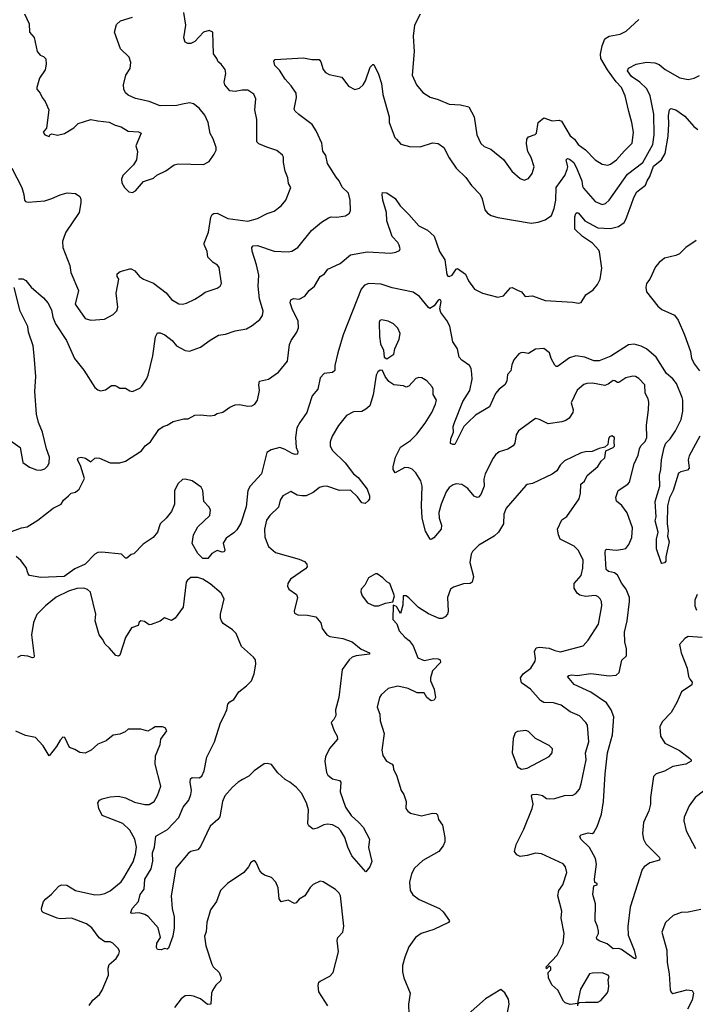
# Model space of a CAD drawing. Extents: x 1839239 to 1929705, y 762242 to 910352.
# Tile 94 of 256: x 1879293 to 1884156, y 805745 to 812834. Entities that reach past the tile are written whole.
import ezdxf

# ---------------------------------------------------------------- set-up
doc = ezdxf.new("R2010")
doc.units = 0

msp = doc.modelspace()

# ---------------------------------------------------------------- linework, layer by layer
at = {"layer": '0CON10XD'}
for points in [[(1879237.9, 811765), (1879308.6, 811625), (1879324, 811575), (1879328.1, 811535), (1879335, 811525.8), (1879355, 811520), (1879475, 811529.4), (1879525.8, 811545.8), (1879585, 811574.5), (1879635, 811587.1), (1879695, 811583.3), (1879725, 811562.5), (1879732.5, 811542.5), (1879733.1, 811515), (1879721.1, 811445), (1879625.8, 811305), (1879613.3, 811273.3), (1879602.3, 811237.7), (1879604, 811195), (1879653.8, 811065), (1879662, 811015), (1879716, 810885), (1879691.4, 810785), (1879765, 810683.3), (1879805, 810670), (1879903, 810677), (1879965, 810712.5), (1879993, 810737), (1880000, 810765), (1879987.5, 810865), (1880007.5, 810965), (1879994, 810985), (1879995.9, 811004.1), (1880017.5, 811022.5), (1880085, 811041.2), (1880095, 811041.2), (1880121.2, 811025), (1880155, 810986), (1880185, 810965.8), (1880256.6, 810936.6), (1880347.2, 810867.2), (1880385, 810818.8), (1880439.5, 810789.5), (1880465, 810786), (1880495, 810794.2), (1880555, 810822.5), (1880598.7, 810851.3), (1880628.3, 810871.7), (1880715, 810900.8), (1880735, 810916.2), (1880745.8, 810935), (1880729.8, 811049.8), (1880717, 811067), (1880686.6, 811086.6), (1880646.2, 811125), (1880642, 811165), (1880620.8, 811215), (1880620, 811225), (1880651.9, 811305), (1880668.5, 811411.5), (1880679.1, 811430.9), (1880691.2, 811438.8), (1880715, 811442), (1880792.1, 811402.1), (1880935.5, 811384.5), (1881005, 811402.9), (1881075, 811438.6), (1881125, 811455.8), (1881176.3, 811493.7), (1881209.2, 811535), (1881245.8, 811625), (1881228, 811655), (1881222.5, 811695), (1881203.2, 811743.2), (1881190.8, 811805), (1881191.4, 811845), (1881185, 811858.8), (1881145, 811893.3), (1881072.5, 811917.5), (1881015, 811940.8), (1880999.2, 811955), (1880999.5, 812115), (1880985.7, 812185), (1880993.8, 812265), (1880977.3, 812297.3), (1880935, 812326.2), (1880895, 812328), (1880845, 812318), (1880805, 812321.2), (1880770, 812365), (1880764.3, 812385), (1880776.1, 812446.1), (1880773.3, 812475), (1880743.3, 812515), (1880720.8, 812530.8), (1880712.5, 812555), (1880688.3, 812588.3), (1880683.3, 812745), (1880657.5, 812757.5), (1880616.7, 812745), (1880555, 812676.7), (1880525, 812663.8), (1880503.6, 812663.6), (1880485, 812672.5), (1880473.9, 812703.9), (1880489.4, 812795), (1880473.8, 812885)], [(1879327.6, 812877.6), (1879360.8, 812805), (1879363.2, 812745), (1879396.5, 812705), (1879418, 812605), (1879439.5, 812579.5), (1879465, 812570), (1879482.3, 812552.3), (1879484.3, 812515), (1879475.8, 812474.2), (1879435, 812412.5), (1879416.2, 812345), (1879416.7, 812335), (1879441.2, 812305), (1879453.9, 812273.9), (1879477.5, 812245), (1879503.3, 812185), (1879487, 812053), (1879463.3, 812025), (1879473.3, 812005), (1879505, 811992.5), (1879513.3, 812006.7), (1879525, 812012.5), (1879565, 812002.5), (1879615, 812013.8), (1879682.5, 812055), (1879715, 812086.2), (1879805, 812116.7), (1879855, 812106.7), (1879936.4, 812096.4), (1879980, 812075), (1880023.9, 812063.9), (1880075, 812031.2), (1880147.5, 812027.5), (1880168, 812018), (1880130, 811925), (1880141.2, 811885), (1880133.3, 811825), (1880111.7, 811788.3), (1880035, 811712.5), (1880026, 811685), (1880029.5, 811659.5), (1880047.5, 811625), (1880080, 811595), (1880105, 811590), (1880127.7, 811602.3), (1880185, 811670), (1880257, 811693), (1880280, 811715), (1880345, 811746.7), (1880405, 811788.8), (1880435, 811796), (1880615, 811791.2), (1880655.9, 811814.1), (1880693.8, 811865), (1880706.2, 811895), (1880706.2, 811915), (1880685.9, 811975.9), (1880663.3, 812015), (1880648.8, 812095), (1880626.6, 812146.6), (1880585, 812198), (1880545, 812229.2), (1880515, 812236.9), (1880464.5, 812225.5), (1880425, 812216), (1880305, 812213.8), (1880225, 812246), (1880126.8, 812266.8), (1880075, 812292), (1880055, 812308.8), (1880043.1, 812335), (1880040.8, 812365), (1880056.2, 812435), (1880087.3, 812482.7), (1880093.6, 812526.4), (1880081.2, 812565), (1880018, 812625), (1879976.7, 812745), (1879990.7, 812799.3), (1880020, 812825), (1880106.4, 812853.6)], [(1882175.7, 812875), (1882134, 812795), (1882124.3, 812715), (1882132.9, 812605), (1882117.5, 812435), (1882148.8, 812365), (1882195, 812311.2), (1882247, 812277), (1882305, 812260.8), (1882385, 812225.8), (1882465, 812220.8), (1882526.4, 812206.4), (1882563.1, 812135), (1882584.4, 812005), (1882612.8, 811942.8), (1882635, 811920.8), (1882685, 811902), (1882775, 811828.8), (1882835, 811743.8), (1882895, 811691.2), (1882925, 811678.8), (1882955, 811691.2), (1882982.7, 811727.3), (1882995.6, 811775), (1882975, 811843.3), (1882950, 811885), (1882940.7, 811940.7), (1882944.2, 811975), (1882955, 811991.2), (1883002, 812008), (1883012.3, 812017.7), (1883025.7, 812094.3), (1883065, 812128.8), (1883125, 812105.7), (1883175, 812110), (1883193.1, 812103.1), (1883255, 811999.1), (1883286.9, 811975), (1883313.3, 811935), (1883365, 811896.9), (1883435, 811824.3), (1883485.8, 811794.2), (1883525, 811788.1), (1883545, 811794.4), (1883588.1, 811825), (1883645, 811891.1), (1883701.9, 811945), (1883711.2, 812025), (1883699.5, 812095), (1883677.1, 812172.9), (1883650.6, 812285), (1883623.6, 812345), (1883586, 812386), (1883524.3, 812474.3), (1883475.7, 812555), (1883472.9, 812585), (1883484.4, 812645.6), (1883504.5, 812695.5), (1883535.4, 812714.6), (1883615, 812731.2), (1883658.3, 812751.7), (1883750, 812835)], [(1879993.9, 810193.9), (1880015, 810182.5), (1880055, 810182.5), (1880085, 810162.5), (1880105, 810157.5), (1880158.3, 810181.7), (1880173.3, 810195), (1880206, 810245), (1880217.5, 810275), (1880250.6, 810415), (1880269.7, 810550.3), (1880285, 810578.8), (1880305, 810580), (1880338, 810565), (1880390.6, 810525), (1880422, 810485), (1880485, 810452.5), (1880515, 810447.5), (1880595, 810475.8), (1880665, 810528), (1880725, 810563.3), (1880775, 810570), (1880845, 810594.2), (1880925, 810607.5), (1880967.6, 810632.4), (1881021.2, 810675), (1881040, 810705), (1881045.8, 810735), (1881018.8, 810825), (1881010.6, 810915), (1881013.3, 810995), (1880998.8, 811068.8), (1880967.3, 811167.3), (1880964, 811195), (1880972.5, 811205), (1881005, 811209.4), (1881125, 811167.5), (1881225, 811163.1), (1881252.1, 811167.9), (1881295.4, 811194.6), (1881394.6, 811315.4), (1881465, 811377.5), (1881515, 811408.6), (1881535, 811414.3), (1881575, 811412.9), (1881637.7, 811422.3), (1881667.7, 811442.3), (1881675, 811460), (1881672, 811535), (1881658.8, 811585), (1881615, 811628), (1881592.2, 811675), (1881569.8, 811699.8), (1881509.4, 811799.4), (1881496.2, 811856.2), (1881475, 811887.5), (1881466.9, 811945), (1881426.9, 812035), (1881399.1, 812079.1), (1881302.1, 812152.1), (1881276.2, 812175), (1881269.3, 812189.3), (1881285.8, 812275), (1881282, 812305), (1881248.3, 812358.3), (1881204.3, 812405), (1881162.1, 812472.1), (1881130, 812505), (1881122.5, 812535), (1881133, 812547), (1881335, 812558.8), (1881395, 812548.8), (1881447.7, 812547.7), (1881461.7, 812531.7), (1881477.3, 812475), (1881493.6, 812455), (1881520.9, 812440.9), (1881611.1, 812421.1), (1881660, 812355), (1881705, 812331.2), (1881739.7, 812340.3), (1881765, 812366.2), (1881782, 812395), (1881816.4, 812493.6), (1881835, 812512.5), (1881841.7, 812511.7), (1881875, 812443.3), (1881896.2, 812375), (1881907.3, 812295), (1881952.9, 812135), (1881953.2, 812093.2), (1881994, 811985), (1882005, 811973.3), (1882037.3, 811937.3), (1882098.3, 811921.7), (1882175, 811918.8), (1882265, 811947.5), (1882305, 811943.8), (1882346, 811915), (1882385, 811838.8), (1882435.7, 811765.7), (1882505, 811698.8), (1882545, 811641.2), (1882607.1, 811575), (1882620.6, 811545), (1882640.8, 811465), (1882660.9, 811440.9), (1882687.5, 811425), (1882735, 811410.8), (1882975, 811370), (1883025, 811376.7), (1883075, 811394.4), (1883120, 811425), (1883140, 811475), (1883153.1, 811535), (1883153.3, 811625), (1883216.5, 811713.5), (1883233.3, 811755), (1883238.2, 811775), (1883225.8, 811825), (1883235, 811834.2), (1883250.3, 811829.7), (1883281.2, 811805), (1883305.8, 811755.8), (1883338, 811675), (1883344.1, 811635), (1883351.7, 811621.7), (1883435, 811525.5), (1883485, 811504.5), (1883508.5, 811511.5), (1883535, 811534.4), (1883668.6, 811721.4), (1883778.7, 811805), (1883849.4, 811935), (1883860.2, 812005), (1883858.4, 812155), (1883831.2, 812285), (1883806.1, 812336.1), (1883757.3, 812385), (1883695.6, 812425), (1883668.6, 812465), (1883676, 812485), (1883731.2, 812515), (1883805, 812528.6), (1883865, 812524.5), (1883895, 812512.5), (1883938.6, 812475), (1884043.8, 812415), (1884105, 812402.9), (1884146.6, 812413.4), (1884185, 812433.1)], [(1879235, 809150), (1879306.4, 809176.4), (1879347, 809183), (1879425, 809230), (1879535, 809316.2), (1879592.5, 809345), (1879607.5, 809375), (1879643.9, 809406.1), (1879663.9, 809426.1), (1879695, 809432.5), (1879722.5, 809455), (1879759.3, 809530.7), (1879732, 809625), (1879708.8, 809665), (1879715, 809680), (1879735, 809683.8), (1879766.4, 809676.4), (1879805, 809650), (1879833.9, 809676.1), (1879845, 809678.8), (1879867, 809677), (1879944.1, 809644.1), (1880015, 809644.2), (1880054.4, 809655.6), (1880170, 809730), (1880196.2, 809765), (1880235.5, 809794.5), (1880295, 809883.8), (1880325, 809906), (1880355.9, 809914.1), (1880398.3, 809941.7), (1880475, 809960), (1880505, 809961.2), (1880555, 809986.2), (1880595, 809990), (1880665, 809982), (1880695, 809986.2), (1880715, 809998), (1880755, 810008.6), (1880805.3, 810044.7), (1880845, 810061.2), (1880875, 810063.1), (1880935, 810051.2), (1880965, 810054.5), (1880985, 810065.8), (1881004.4, 810095), (1881019.2, 810165), (1881014.2, 810205), (1881018.8, 810231.2), (1881083, 810247), (1881155, 810296), (1881221.4, 810375), (1881235, 810496.7), (1881246.9, 810525), (1881288.9, 810585), (1881299.1, 810615), (1881296.4, 810665), (1881256.9, 810745), (1881240.8, 810795), (1881245, 810816.7), (1881265, 810826), (1881305, 810821.4), (1881345, 810844.4), (1881376.4, 810883.7), (1881415.6, 810915), (1881455, 810985.8), (1881487.5, 811005), (1881511.7, 811038.3), (1881600.2, 811079.8), (1881675, 811140.4), (1881795, 811162.5), (1881965, 811152.2), (1882000.3, 811159.7), (1882026.7, 811173.3), (1882030.8, 811185), (1882025, 811210), (1882015, 811230), (1881975, 811273.8), (1881936.4, 811385), (1881932.9, 811445), (1881907.5, 811535), (1881902.5, 811575), (1881905, 811590), (1881935, 811587.5), (1881995.9, 811545.9), (1882031.2, 811495), (1882095, 811432.5), (1882165, 811350), (1882228.3, 811318.3), (1882276.7, 811275), (1882315.8, 811165.8), (1882354, 811105), (1882368.6, 810998.6), (1882375, 810988.1), (1882385, 810985.6), (1882405.4, 810994.6), (1882435, 811038.8), (1882445, 811043.8), (1882502.3, 811002.3), (1882523.8, 810955), (1882566.7, 810895), (1882625, 810866.2), (1882735, 810836.2), (1882775, 810846.2), (1882825, 810903.8), (1882837.5, 810905), (1882875, 810886), (1882905, 810874.2), (1882932.2, 810842.2), (1882985, 810846.7), (1883075, 810811.5), (1883275, 810800.8), (1883315, 810793.8), (1883335, 810797.5), (1883367.6, 810852.4), (1883420.6, 810889.4), (1883452.1, 810927.9), (1883471.1, 810965), (1883482.7, 811045), (1883467.3, 811162.7), (1883460.6, 811175), (1883415, 811224.4), (1883344.2, 811274.2), (1883288.6, 811325), (1883289.4, 811415), (1883295, 811440), (1883305, 811446.2), (1883315, 811441.2), (1883360, 811385), (1883455, 811336), (1883545, 811330.9), (1883604.1, 811345.9), (1883642.9, 811375), (1883655.6, 811395), (1883697.1, 811507.1), (1883712.9, 811555), (1883734.6, 811595.4), (1883797.6, 811642.4), (1883809.1, 811675), (1883829.3, 811705), (1883855, 811780.4), (1883912.1, 811825), (1883939.4, 811870.6), (1883961.4, 811995), (1883966.2, 812085), (1883961.8, 812145), (1883968.8, 812185), (1883980, 812195), (1884015, 812185.7), (1884079.8, 812139.8), (1884145.8, 812065), (1884175, 812044.4)], [(1884161.2, 811245), (1884087, 811193), (1884040.9, 811149.1), (1884015, 811137.1), (1883935, 811117.5), (1883895, 811085.8), (1883870, 811055), (1883827.5, 810965), (1883805.5, 810934.5), (1883798.6, 810905), (1883804.2, 810875), (1883885, 810771.4), (1883915, 810746.9), (1884005, 810705.8), (1884031.5, 810671.5), (1884078.2, 810565), (1884120.4, 810445), (1884128.9, 810395), (1884149.4, 810355), (1884186.9, 810305)], [(1879285, 810967.5), (1879315, 810967.5), (1879337, 810957), (1879375, 810908), (1879465, 810832.9), (1879495.5, 810795), (1879522.5, 810745), (1879531.5, 810691.5), (1879552.1, 810645), (1879631.3, 810525), (1879686.7, 810395), (1879755, 810310), (1879835, 810186.2), (1879855, 810168.8), (1879875, 810161.2), (1879910.7, 810169.3), (1879955, 810200), (1879980.7, 810200.7), (1879993.9, 810193.9)], [(1879205, 809818.8), (1879295.8, 809755), (1879316.7, 809645), (1879365, 809613.3), (1879415, 809593.3), (1879445, 809590), (1879475, 809600), (1879495, 809621.2), (1879505, 809643.3), (1879508.9, 809685), (1879486.4, 809745), (1879458.2, 809865), (1879429.2, 809935), (1879414.6, 809995), (1879402.6, 810157.4), (1879408.5, 810265), (1879396.7, 810416.7), (1879389.5, 810485), (1879357.5, 810585), (1879351.1, 810625), (1879295.6, 810735), (1879254.2, 810905)], [(1882798.3, 810231.7), (1882784.4, 810205.6), (1882745, 810174.2), (1882717.6, 810142.4), (1882675, 810048), (1882573.7, 809986.3), (1882518, 809935), (1882490.8, 809905), (1882425, 809776.7), (1882410, 809775), (1882393.6, 809783.6), (1882396.1, 809816.1), (1882414.4, 809865), (1882414, 809905), (1882421.5, 809935), (1882482.7, 810085), (1882532.2, 810165), (1882550.5, 810245), (1882548.5, 810285), (1882542.6, 810322.6), (1882531.4, 810345), (1882475, 810382.2), (1882456.5, 810405), (1882443.5, 810465), (1882411.2, 810515), (1882388.7, 810628.7), (1882367.8, 810667.8), (1882324.4, 810725), (1882318, 810752), (1882326.2, 810806.2), (1882325, 810816), (1882315, 810820.8), (1882305, 810815.8), (1882275.3, 810774.7), (1882245, 810756), (1882235, 810761.2), (1882171.9, 810841.9), (1882125, 810871.8), (1881975, 810903.8), (1881895, 810930.4), (1881805, 810935.5), (1881775, 810923.1), (1881751.8, 810895), (1881620.4, 810565), (1881582.3, 810435), (1881562.5, 810345), (1881561.7, 810308.3), (1881545, 810293.3), (1881485, 810286), (1881455, 810256.2), (1881439.2, 810175), (1881398.6, 810125), (1881372.9, 810045), (1881360, 810005), (1881308.8, 809935), (1881288.8, 809895), (1881277.5, 809825), (1881284.3, 809755), (1881296, 809725), (1881293.3, 809706.7), (1881276.2, 809703.8), (1881255, 809710.8), (1881205, 809739.4), (1881165, 809754), (1881102.7, 809737.3), (1881072.1, 809717.9), (1881032.7, 809565), (1880951.4, 809475), (1880934.4, 809445), (1880924.3, 809325.7), (1880885, 809208.8), (1880855, 809160.8), (1880835, 809140), (1880778.3, 809101.7), (1880757.5, 809065), (1880770, 809015), (1880765, 809002.5), (1880750.7, 809000.7), (1880715, 809012.5), (1880675, 808990), (1880647.5, 808955), (1880611.2, 808955), (1880575, 808990), (1880535, 809062), (1880544.6, 809125.4), (1880575, 809182.9), (1880660.8, 809265), (1880665.8, 809305), (1880655, 809326.7), (1880618, 809365), (1880610.4, 809445), (1880598.8, 809468.8), (1880535, 809514.4), (1880485, 809526), (1880465, 809524.2), (1880435, 809495.8), (1880408.5, 809445), (1880407.1, 809345), (1880386.2, 809293.8), (1880348.6, 809245), (1880304.6, 809205.4), (1880284.4, 809145), (1880255, 809107.1), (1880181.1, 809058.9), (1880115, 808987.5), (1880095, 808982.5), (1880065, 808957.5), (1880055, 808957.5), (1880025, 808986.2), (1879885, 809001.4), (1879855, 808999.2), (1879833.7, 808986.3), (1879765, 808913.8), (1879689.3, 808880.7), (1879613.3, 808825), (1879445, 808818.1), (1879365, 808832.7), (1879355, 808843.8), (1879339.1, 808889.1), (1879300.9, 808940.9), (1879268.3, 808968.3)], [(1881935, 810392.5), (1881986, 810425), (1881992.2, 810465), (1882024.4, 810535), (1882030.8, 810575), (1882015, 810613.3), (1881983.3, 810645), (1881945, 810664), (1881896.4, 810673.6), (1881885, 810667.5), (1881881.2, 810655), (1881882.7, 810552.7), (1881891.1, 810501.1), (1881912, 810455), (1881917.5, 810405), (1881935, 810392.5)], [(1884188.9, 809835), (1884112.5, 809695), (1884104.3, 809664.3), (1884112, 809605), (1884099.1, 809590.9), (1884050.4, 809579.6), (1884035, 809568.8), (1883996.7, 809445), (1883969.1, 809390.9), (1883954.4, 809335), (1883953.3, 809205), (1883960, 809155), (1883955.8, 809115.8), (1883968.1, 809075), (1883943.6, 808966.4), (1883942.5, 808935), (1883935, 808922.5), (1883915, 808920), (1883910, 808925), (1883877.1, 809025), (1883877.5, 809095), (1883887.5, 809145), (1883866.9, 809225), (1883873.1, 809255), (1883867.5, 809365), (1883900.4, 809475), (1883897.3, 809555), (1883906.7, 809595), (1883912, 809665), (1883932.5, 809755), (1883944.7, 809785.3), (1883975, 809815.7), (1884013.8, 809875), (1884053.6, 809955), (1884066, 810015), (1884066.7, 810095), (1884060.7, 810115), (1884019.6, 810215), (1883995, 810248.1), (1883947.8, 810287.8), (1883875, 810405.4), (1883805, 810465.4), (1883765, 810484.6), (1883715, 810497.3), (1883675, 810492.2), (1883548.4, 810411.6), (1883465, 810379.3), (1883425, 810377.5), (1883361.2, 810405), (1883295, 810414.6), (1883250.2, 810399.8), (1883165, 810336.2), (1883155, 810336.2), (1883145, 810346.7), (1883119.4, 810395), (1883107.1, 810435), (1883065, 810466.7), (1883005, 810462.5), (1882955, 810430), (1882915, 810438.8), (1882900, 810435), (1882885, 810427.5), (1882850, 810385), (1882835, 810350), (1882827.5, 810305), (1882805, 810280), (1882798.3, 810231.7)], [(1884205, 808386.2), (1884105, 808393.1), (1884081.1, 808378.9), (1884042.5, 808335), (1884054.6, 808274.6), (1884097.1, 808165), (1884106.9, 808105), (1884116, 808085), (1884133.8, 808065), (1884131.2, 808045), (1884056.4, 807995), (1884022.7, 807917.3), (1883983.1, 807846.9), (1883918.7, 807781.3), (1883900, 807745), (1883905.6, 807675), (1883937.1, 807625), (1884043, 807573), (1884116, 807515), (1884125.8, 807505), (1884125.8, 807495), (1884086.7, 807475), (1883993.1, 807456.9), (1883935, 807422.5), (1883875, 807404.4), (1883854.4, 807385), (1883833.7, 807233.7), (1883832.5, 807185), (1883821.1, 807138.9), (1883783.8, 807055), (1883775.5, 806975), (1883781.8, 806935), (1883799.3, 806899.3), (1883896.2, 806805), (1883901.2, 806795), (1883897.1, 806782.9), (1883827.3, 806762.7), (1883788.8, 806735), (1883774.3, 806715.7), (1883687.8, 806445), (1883669.2, 806305), (1883672.3, 806242.3), (1883715.8, 806135), (1883728, 806085), (1883725, 806072.5), (1883715, 806073.8), (1883625, 806140), (1883605, 806146.2), (1883565, 806144.2), (1883520.6, 806180.6), (1883462.8, 806202.8), (1883446.2, 806215), (1883444, 806225), (1883459.2, 806255), (1883458.9, 806271.1), (1883452.5, 806305), (1883434, 806345), (1883437.9, 806467.9), (1883419.2, 806535), (1883425, 806597.5), (1883449.2, 806605), (1883449.2, 806615), (1883433.1, 806623.1), (1883430, 806645), (1883445.5, 806755), (1883436.5, 806795), (1883394.6, 806874.6), (1883332.5, 806935), (1883323.8, 806955), (1883334.2, 806965.8), (1883385, 806980), (1883414.2, 806974.2), (1883425, 806981.2), (1883448.9, 807025), (1883480.5, 807115), (1883494.7, 807205), (1883506.8, 807405), (1883524.7, 807555), (1883560.6, 807685), (1883570.4, 807815), (1883550, 807865), (1883516.7, 807916.7), (1883402.7, 807992.7), (1883285, 808048.5), (1883236.7, 808105), (1883245, 808113.3), (1883265, 808117.8), (1883305, 808113.5), (1883405, 808127.1), (1883535, 808111.1), (1883585, 808114.4), (1883606.6, 808133.4), (1883626.6, 808223.4), (1883659.5, 808255), (1883660.9, 808305), (1883648.2, 808355), (1883646.9, 808425), (1883666.1, 808505), (1883682.7, 808645), (1883681.2, 808675), (1883658.4, 808735), (1883626.5, 808775), (1883595, 808834.5), (1883575, 808851.8), (1883531.8, 808861.8), (1883514.2, 808875), (1883508.1, 808995), (1883510, 809015), (1883517.5, 809022.5), (1883585, 809015.7), (1883635, 809021.2), (1883655, 809028), (1883677.1, 809055), (1883699.1, 809105), (1883703.3, 809175), (1883664.2, 809284.2), (1883626.7, 809336.7), (1883587.4, 809367.4), (1883583.3, 809395), (1883600.8, 809445), (1883669.8, 809490.2), (1883681.9, 809505), (1883714.6, 809635.4), (1883745, 809700), (1883753.5, 809745), (1883763.5, 809765), (1883795, 809797.5), (1883807.8, 809825), (1883804.4, 809914.4), (1883819.2, 810025), (1883820.2, 810080.2), (1883815.4, 810105), (1883795.9, 810145.9), (1883792.3, 810205), (1883750.3, 810250.3), (1883725, 810264.2), (1883705, 810267.1), (1883656.7, 810255), (1883605, 810222.9), (1883595, 810221.4), (1883576, 810235), (1883563.6, 810236.4), (1883529.7, 810210.3), (1883505, 810201.4), (1883415, 810217.3), (1883374.5, 810215.5), (1883352.8, 810207.2), (1883305, 810166), (1883263.1, 810075), (1883275.6, 810025), (1883274.4, 810005), (1883248.1, 809965), (1883225, 809948.2), (1883195, 809937.9), (1883095.7, 809925.7), (1883035, 809956.2), (1883005, 809963.3), (1882883.8, 809875), (1882866.2, 809845), (1882856.2, 809785), (1882845, 809766.7), (1882807.3, 809742.7), (1882745, 809724), (1882717.9, 809702.1), (1882701.7, 809678.3), (1882642.5, 809565), (1882633.6, 809525), (1882635.5, 809475), (1882611.9, 809415), (1882595, 809395.8), (1882585, 809394.2), (1882565, 809404.4), (1882519.5, 809459.5), (1882475, 809488.6), (1882435, 809492.5), (1882413.6, 809486.4), (1882383.7, 809466.3), (1882361.5, 809435), (1882325.6, 809345), (1882310, 809285), (1882312.9, 809245), (1882329.2, 809195), (1882325.8, 809165), (1882275, 809102.5), (1882255, 809091.2), (1882247.5, 809095), (1882215, 809152.5), (1882191.1, 809245), (1882184.4, 809335), (1882190.6, 809475), (1882179.4, 809515), (1882145, 809571.2), (1882117.4, 809597.4), (1882095, 809607.1), (1882065, 809609.2), (1881995, 809572.5), (1881981.2, 809595), (1881981.2, 809615), (1881998.9, 809685), (1882035, 809755.7), (1882105, 809803.3), (1882150.4, 809849.6), (1882210.9, 809929.1), (1882258.9, 810005), (1882286.7, 810065), (1882292.9, 810095), (1882269.2, 810135), (1882268.1, 810175), (1882261.5, 810191.5), (1882223.7, 810233.7), (1882186.7, 810256.7), (1882165, 810258.9), (1882145, 810250.5), (1882095, 810196), (1882075, 810188.8), (1882055, 810198.8), (1881985, 810205.8), (1881949.7, 810229.7), (1881923.3, 810265), (1881905, 810307.5), (1881888.3, 810311.7), (1881870.7, 810299.3), (1881860, 810275), (1881837.6, 810132.4), (1881812.9, 810055), (1881785, 810030), (1881755, 810014.3), (1881695, 810011.4), (1881645, 809984), (1881586.9, 809913.1), (1881542.2, 809835), (1881527.8, 809795), (1881528.1, 809765), (1881541.9, 809735), (1881634.7, 809644.7), (1881694.7, 809564.7), (1881728.7, 809538.7), (1881794, 809455), (1881811.2, 809405), (1881810, 809385), (1881800.5, 809369.5), (1881779.3, 809350.7), (1881756.4, 809356.4), (1881725, 809398.8), (1881675, 809447.5), (1881595, 809444), (1881505, 809475.6), (1881475.6, 809474.4), (1881450, 809465), (1881405, 809430), (1881355, 809407.1), (1881325, 809405.7), (1881291.3, 809411.3), (1881245, 809437.1), (1881186.2, 809405), (1881168.8, 809375), (1881155, 809323.3), (1881092.5, 809265), (1881069.8, 809230.2), (1881055.6, 809165), (1881057.9, 809107.9), (1881085, 809041.2), (1881135, 808999.2), (1881305, 808950), (1881342.3, 808932.3), (1881360, 808915), (1881361.2, 808895), (1881349.7, 808880.3), (1881241.2, 808805), (1881222, 808775), (1881221.2, 808755), (1881230, 808735), (1881285.9, 808695.9), (1881293.8, 808675), (1881268, 808575), (1881271.7, 808561.7), (1881295, 808548.8), (1881365, 808547.5), (1881424.2, 808534.2), (1881461.2, 808491.2), (1881469.7, 808449.7), (1881504.4, 808404.4), (1881525, 808394.2), (1881618.6, 808378.6), (1881686.2, 808355), (1881751.1, 808301.1), (1881810, 808275), (1881810, 808265), (1881715, 808254.6), (1881685, 808243.6), (1881663.8, 808226.2), (1881613.2, 808155), (1881591.1, 807955), (1881567.1, 807865), (1881569.2, 807825), (1881554.3, 807795.7), (1881534, 807775), (1881556.2, 807715), (1881578.8, 807675), (1881581.2, 807655), (1881522.6, 807587.4), (1881493.6, 807526.4), (1881490, 807495), (1881502.2, 807415), (1881511.4, 807395), (1881545, 807369.4), (1881595, 807356), (1881604, 807345), (1881600.5, 807275), (1881637.9, 807165), (1881680, 807105), (1881735, 807053.1), (1881765, 807020), (1881812, 806935), (1881804, 806875), (1881827.7, 806772.3), (1881813.8, 806735), (1881785, 806700), (1881684.2, 806815), (1881655, 806876.7), (1881634.4, 806945), (1881604.7, 806994.7), (1881585.3, 807015.3), (1881545, 807037.8), (1881508.8, 807041.2), (1881483, 807037), (1881435, 807012.5), (1881405.9, 807005.9), (1881375, 807030), (1881368, 807045), (1881371.8, 807145), (1881356.7, 807195), (1881322.5, 807265), (1881285, 807306.9), (1881238.6, 807345), (1881204, 807364), (1881150.8, 807410.8), (1881105, 807470.8), (1881075, 807480), (1881053.1, 807476.9), (1880980, 807425), (1880942.3, 807387.7), (1880897.1, 807362.9), (1880865.7, 807344.3), (1880825, 807308.6), (1880769.4, 807245), (1880752.7, 807205), (1880733.8, 807095), (1880720, 807075), (1880665, 807026.7), (1880595, 806882), (1880575, 806856.2), (1880525.9, 806844.1), (1880505, 806831.2), (1880417.1, 806725), (1880384.4, 806525), (1880390, 806435), (1880405.6, 806375), (1880404, 806295), (1880395.8, 806235), (1880365, 806150), (1880355, 806142.5), (1880335, 806147.5), (1880315, 806137.5), (1880285, 806140), (1880277.5, 806155), (1880281.2, 806185), (1880307.5, 806225), (1880290, 806295), (1880217.4, 806377.4), (1880195, 806390.8), (1880152.5, 806402.5), (1880095, 806400), (1880093.3, 806405), (1880102.5, 806435), (1880148.9, 806485), (1880159.7, 806535), (1880188.8, 806575), (1880194.3, 806645), (1880240.1, 806719.9), (1880250.4, 806775), (1880249.2, 806835), (1880264.1, 806875.9), (1880274, 806956), (1880357.4, 807002.6), (1880439.8, 807090.2), (1880469.4, 807165), (1880510, 807215), (1880525.6, 807255), (1880530.6, 807285), (1880519.4, 807345), (1880522.4, 807367.6), (1880535, 807379.2), (1880585, 807376.7), (1880605, 807388), (1880620, 807425), (1880640, 807525), (1880696.2, 807635), (1880737.8, 807772.2), (1880762.6, 807817.4), (1880784.1, 807865.9), (1880792, 807905), (1880805, 807923.3), (1880835, 807940), (1880870, 807995), (1880925, 808037.5), (1880961.4, 808075), (1880981.4, 808125), (1880993.1, 808195), (1880989.5, 808225), (1880976.7, 808245), (1880890.7, 808320.7), (1880850.5, 808415), (1880825, 808440.6), (1880757.8, 808487.8), (1880745.8, 808505), (1880739.2, 808525), (1880739.4, 808555), (1880765.7, 808665), (1880743.8, 808705), (1880665, 808772.5), (1880611.2, 808805), (1880575, 808816.9), (1880525, 808818.8), (1880500.3, 808799.7), (1880492, 808785), (1880468.8, 808605), (1880412.5, 808525), (1880385, 808507.5), (1880335, 808527.5), (1880305, 808502.5), (1880239.3, 808480.7), (1880225, 808477.5), (1880192.4, 808502.4), (1880165, 808506.9), (1880152.4, 808497.6), (1880145, 808473.3), (1880097.5, 808455), (1880053.8, 808385), (1880015, 808260), (1880005, 808251.2), (1879985, 808256), (1879939.8, 808309.8), (1879907.6, 808337.6), (1879888.5, 808375), (1879864.4, 808405), (1879837.1, 808505), (1879841.4, 808555), (1879802.3, 808712.3), (1879781.2, 808731.2), (1879755, 808741.2), (1879705, 808739.4), (1879645, 808720), (1879554.7, 808675.3), (1879480, 808615), (1879417.4, 808552.6), (1879391.8, 808495), (1879379.3, 808405), (1879398.3, 808251.7), (1879395, 808242.5), (1879385, 808240), (1879352.7, 808252.7)], [(1883310, 805735), (1883310, 805750), (1883256.1, 805743.9), (1883220, 805755), (1883207.7, 805767.7), (1883165.8, 805845.8), (1883123.8, 805885), (1883100, 805935), (1883097, 805973), (1883115, 805992.5), (1883115, 806010), (1883105, 806020), (1883085, 806000), (1883082.5, 806015), (1883160.9, 806099.1), (1883204.6, 806185), (1883211.9, 806255), (1883191.4, 806365), (1883194.4, 806415), (1883166.4, 806525), (1883174.6, 806565.4), (1883202.9, 806605), (1883231.4, 806695), (1883222, 806735), (1883205, 806756), (1883047.8, 806827.8), (1883005, 806832.2), (1882945, 806815.8), (1882895, 806810), (1882871.2, 806821.2), (1882853.3, 806845), (1882866, 806895), (1882921.4, 807005), (1882981.2, 807155), (1882988, 807185), (1882977.5, 807245), (1882985, 807256.2), (1883015, 807258), (1883055, 807248.8), (1883085, 807226.7), (1883105, 807223.3), (1883145, 807227.5), (1883215, 807249.2), (1883275, 807250.8), (1883295, 807264), (1883322, 807295), (1883335, 807332.5), (1883369.1, 807505), (1883364.5, 807555.5), (1883388.6, 807635), (1883380, 807755), (1883368.8, 807775), (1883323.2, 807823.2), (1883255, 807851.9), (1883190, 807900), (1883135, 807914.5), (1883065, 807918.5), (1883042.5, 807932.5), (1882970.8, 808015), (1882905, 808060.8), (1882896.9, 808095), (1882915.9, 808124.1), (1882971.1, 808165), (1883003.3, 808215), (1883006.5, 808235), (1882997.5, 808285), (1883009.3, 808310.7), (1883033.6, 808316.4), (1883105, 808309.1), (1883145, 808291.5), (1883185, 808283.6), (1883347.5, 808325), (1883385, 808366.2), (1883458.5, 808481.5), (1883482.9, 808615), (1883481.4, 808645), (1883471.4, 808665), (1883455, 808680.6), (1883435, 808687.9), (1883365, 808681.5), (1883325, 808690.9), (1883304.5, 808705), (1883285, 808741.2), (1883283.6, 808775), (1883335, 808832.5), (1883347.3, 808885), (1883348.2, 808945), (1883312.2, 809015), (1883285, 809043.3), (1883184.2, 809095), (1883170, 809125), (1883164, 809165), (1883195, 809233.3), (1883231.7, 809258.3), (1883319.2, 809385), (1883329.2, 809425), (1883331.1, 809488.9), (1883357.9, 809512.1), (1883377.3, 809552.7), (1883455, 809616.2), (1883479.2, 809655), (1883505, 809680.8), (1883510.8, 809729.2), (1883565, 809754.1), (1883575, 809764.5), (1883570.7, 809795), (1883575.3, 809825.3), (1883555, 809839.2), (1883539.3, 809830.7), (1883530.9, 809815), (1883525.5, 809774.5), (1883505, 809756.7), (1883465, 809748), (1883414.2, 809725.8), (1883365, 809724), (1883335, 809716), (1883215, 809658), (1883183.2, 809626.8), (1883160, 809585), (1883125, 809561.2), (1882985, 809494.2), (1882945, 809488), (1882935, 809481.2), (1882793.9, 809316.1), (1882778.2, 809275), (1882775.7, 809205), (1882740, 809145), (1882708.8, 809115), (1882598.6, 809051.4), (1882552.2, 809005), (1882542.2, 808985), (1882532.5, 808925), (1882559.2, 808825), (1882550, 808785), (1882535, 808775.8), (1882488.3, 808771.7), (1882415, 808749.2), (1882393.8, 808735), (1882372.9, 808675), (1882378, 808575), (1882372, 808555), (1882355.5, 808534.5), (1882335, 808523.1), (1882311.7, 808521.7), (1882235, 808555.8), (1882162.5, 808602.5), (1882095, 808672), (1882075, 808686.2), (1882052.5, 808685), (1882050.7, 808619.3), (1882035, 808560), (1882005, 808610), (1881981.7, 808618.3), (1881980, 808515), (1882007.5, 808485), (1882025, 808433.3), (1882065, 808387.5), (1882097.5, 808365), (1882125, 808326.7), (1882158.9, 808238.9), (1882205, 808220.6), (1882274, 808234), (1882305, 808233.3), (1882320, 808225), (1882322.5, 808205), (1882264.2, 808145), (1882250.8, 808095), (1882250.8, 808075), (1882275.8, 808015), (1882286.2, 807955), (1882277.5, 807935), (1882255, 807931.2), (1882224.3, 807954.3), (1882205, 807986.7), (1882155, 807988), (1882088.8, 808018.8), (1882015, 808036.7), (1881945, 808020), (1881895, 807973.3), (1881884, 807955), (1881866.2, 807885), (1881886, 807835), (1881887.5, 807785), (1881915.7, 807695), (1881898.8, 807575), (1881905.9, 807535.9), (1881932.5, 807495), (1881973, 807473), (1881981.7, 807461.7), (1881983.8, 807435), (1882005.9, 807395.9), (1882039.2, 807285), (1882058.6, 807255), (1882075.6, 807205), (1882073.3, 807155), (1882086.2, 807135), (1882105, 807120.6), (1882185, 807101.9), (1882265, 807122), (1882289.5, 807119.5), (1882299.5, 807109.5), (1882306.7, 807075), (1882336.2, 807035), (1882353.8, 806945), (1882353.3, 806915), (1882340, 806885), (1882310, 806845), (1882195, 806780.8), (1882135.7, 806725), (1882114.2, 806685), (1882099.2, 806625), (1882104.2, 806565), (1882122.4, 806532.4), (1882168.7, 806498.7), (1882315, 806433.8), (1882341.7, 806411.7), (1882387, 806347), (1882380, 806335), (1882275, 806283.8), (1882182.5, 806255), (1882141.2, 806225), (1882095, 806160), (1882064.3, 806085), (1882049.2, 806025), (1882048.3, 805978.3), (1882058.8, 805935), (1882103.3, 805825), (1882091.1, 805745), (1882092.9, 805675)], [(1881875, 808613.3), (1881925, 808633.3), (1881978.3, 808641.7), (1881990, 808685), (1881956.2, 808775), (1881936.1, 808786.1), (1881906.1, 808816.1), (1881865, 808843.3), (1881855, 808843.8), (1881803.3, 808815), (1881776.7, 808763.3), (1881750, 808735), (1881747.5, 808715), (1881757.5, 808685), (1881796.7, 808635), (1881845, 808614), (1881875, 808613.3)], [(1884170, 808695), (1884153.3, 808655), (1884152.5, 808615), (1884164, 808584)], [(1879352.7, 808252.7), (1879305, 808255.7), (1879277.6, 808242.4)], [(1879887.5, 805847.5), (1879932.5, 805955), (1879930, 806005), (1879938.3, 806031.7), (1879988, 806075), (1880008, 806105), (1880011.2, 806125), (1880003.3, 806145), (1879964.2, 806184.2), (1879945, 806194), (1879905, 806195.7), (1879865, 806222.9), (1879813.5, 806295), (1879775, 806325.4), (1879665, 806364.2), (1879585, 806360), (1879564.2, 806364.2), (1879462.5, 806405), (1879453.3, 806415), (1879450, 806435), (1879465.8, 806485), (1879480.8, 806505), (1879521.7, 806538.3), (1879575, 806596), (1879595, 806606.2), (1879633, 806603), (1879695, 806563.5), (1879833.7, 806533.7), (1879875, 806535.6), (1879905, 806542.2), (1879945, 806562.5), (1880023.8, 806626.2), (1880043.5, 806655), (1880109.2, 806770.8), (1880127.9, 806825), (1880132.8, 806877.2), (1880121.5, 806935), (1880085, 806998.9), (1880035, 807046.2), (1879888, 807105), (1879863.1, 807155), (1879856, 807195), (1879868.8, 807215), (1879887.5, 807225), (1879945, 807238.1), (1880005, 807242.9), (1880055, 807231.4), (1880120.8, 807200.8), (1880195, 807184.5), (1880225, 807184.4), (1880260.6, 807205), (1880285, 807248.8), (1880308.5, 807315), (1880268.1, 807475), (1880270, 807535), (1880303.3, 807615), (1880310, 807655), (1880352.5, 807715), (1880340, 807735), (1880321.7, 807741.7), (1880268.3, 807741.7), (1880249.3, 807730.7), (1880215, 807712.5), (1880165, 807726.2), (1880075, 807725.8), (1880052.3, 807707.7), (1880015, 807691.2), (1879965, 807682), (1879915, 807641.2), (1879855, 807618.8), (1879807.5, 807575), (1879765, 807553.8), (1879725, 807558.8), (1879690.7, 807580.7), (1879652.5, 807595), (1879617.5, 807665), (1879605, 807667.5), (1879583.9, 807646.1), (1879558.8, 807601.2), (1879505, 807533.3), (1879461.2, 807605), (1879406.4, 807666.4), (1879335, 807680), (1879265, 807711.4)], [(1882905, 807438.5), (1882945, 807444.5), (1883105, 807528.8), (1883126.2, 807555), (1883128.8, 807585), (1883105, 807608.8), (1883005, 807659.2), (1882955, 807709.2), (1882935, 807715.7), (1882875, 807710), (1882859.3, 807700.7), (1882845, 807660), (1882838.6, 807555), (1882877.1, 807455), (1882905, 807438.5)], [(1884275.8, 807325), (1884155.5, 807234.5), (1884111.2, 807175), (1884075, 807092.5), (1884074.2, 807065.8), (1884089.2, 806995), (1884158, 806868)], [(1881511.4, 805735), (1881446, 805835), (1881440.5, 805879.5), (1881446.4, 805903.6), (1881455, 805912.5), (1881525, 805946.7), (1881550, 805975), (1881587.3, 806122.7), (1881577.5, 806205), (1881584, 806225), (1881618, 806265), (1881625, 806307.5), (1881601.4, 806525), (1881592.5, 806545), (1881565, 806572.5), (1881477, 806627), (1881455, 806632), (1881405, 806607.5), (1881382.9, 806585), (1881346, 806525), (1881305, 806501.4), (1881283.3, 806475), (1881271.7, 806471.7), (1881225, 806494.3), (1881175, 806483.8), (1881160, 806505), (1881154.3, 806584.3), (1881136.2, 806625), (1881105, 806658), (1881054.4, 806674.4), (1881037.3, 806687.3), (1881021.2, 806705), (1880996.1, 806766.1), (1880985, 806777.5), (1880975, 806777.5), (1880957.5, 806765), (1880941.2, 806735), (1880905.9, 806694.1), (1880790, 806615), (1880738.8, 806565), (1880708.8, 806485), (1880666, 806425), (1880640.6, 806335), (1880634.3, 806265.7), (1880624.3, 806235), (1880633.9, 806166.1), (1880675.7, 806035), (1880685.8, 806015), (1880728.1, 805975), (1880744.3, 805935), (1880738, 805915), (1880705, 805882), (1880681.9, 805845), (1880674.4, 805824.4), (1880668.8, 805745), (1880645, 805744.4), (1880595.4, 805785.4), (1880545, 805804.3), (1880515, 805809.4), (1880484.3, 805805.7), (1880455.8, 805784.2), (1880407.4, 805722.6)], [(1884195, 806428.8), (1884105, 806409.1), (1884054.5, 806405.5), (1883995.8, 806384.2), (1883942, 806335), (1883914.4, 806265), (1883951.1, 806135), (1883952.1, 806045), (1883967.5, 805965), (1883975, 805850), (1883981.7, 805831.7), (1883995, 805822), (1884095, 805850), (1884132.5, 805845), (1884142, 805825)], [(1883315, 805750), (1883322.5, 805757.5), (1883365, 805761.2), (1883455, 805761.2), (1883476.6, 805773.4), (1883521.2, 805825), (1883528.3, 805841.7), (1883532.5, 805875), (1883527.7, 805922.3), (1883535.5, 805945), (1883529.2, 805955), (1883485, 805970.8), (1883415, 805970), (1883395, 805963.8), (1883329.2, 805855), (1883310, 805765), (1883310, 805750), (1883315, 805750)], [(1882802.5, 805675), (1882816, 805745), (1882812.3, 805782.3), (1882785, 805826.7), (1882755, 805852.5), (1882645.7, 805784.3), (1882521.9, 805675)], [(1879793.8, 805736.2), (1879820, 805775), (1879868, 805815), (1879887.5, 805847.5)], [(1884142, 805825), (1884134.3, 805775), (1884100.3, 805709.7)]]:
    msp.add_lwpolyline(points, dxfattribs=at)

doc.saveas('drawing.dxf')
